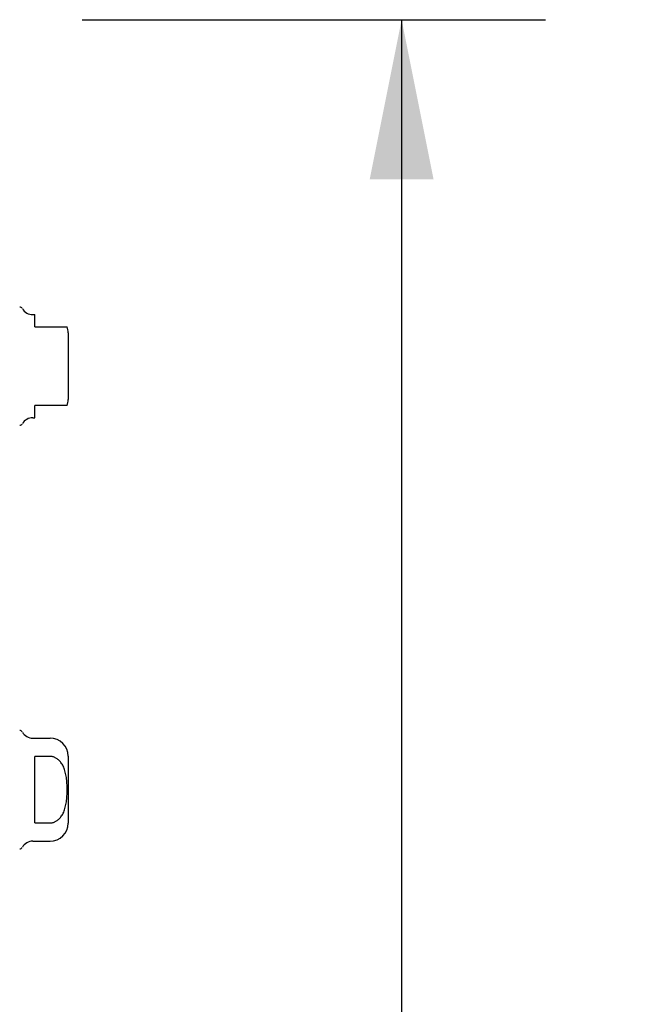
# Model space of a CAD drawing. Header units: inches. Extents: x 0 to 176, y 0 to 114.
# Tile 64 of 102: x 24.25 to 28.35, y 79.47 to 85.86. Entities that reach past the tile are written whole.
import ezdxf

# ---------------------------------------------------------------- set-up
doc = ezdxf.new("R2010")
doc.units = ezdxf.units.IN
doc.header["$LTSCALE"] = 9.696296
doc.header["$MEASUREMENT"] = 0
doc.layers.get('0').update_dxf_attribs({"linetype": 'CONTINUOUS'})
doc.layers.add('DIMENSIONS', color=7, linetype='CONTINUOUS')
doc.layers.add('DOOR_ASSEMBLY', color=7, linetype='CONTINUOUS')
doc.styles.get("Standard").update_dxf_attribs({"font": 'arial.ttf'})
doc.dimstyles.new('DIMSTYLE_1', dxfattribs={"dimtxt": 0.777778, "dimasz": 1.037037, "dimexe": 0.09, "dimexo": 0.07, "dimgap": 0.0375, "dimtad": 0, "dimtih": 1, "dimtoh": 1, "dimzin": 4, "dimdsep": 46, "dimtxsty": 'Standard', "dimblk": '_FILLED', "dimblk1": '_FILLED', "dimblk2": '_FILLED', "dimcen": 0.09, "dimazin": 1, "dimtfac": 1, "dimtdec": 3, "dimtofl": 0, "dimtmove": 0, "dimatfit": 3, "dimldrblk": '_FILLED', "dimfxl": 0, "dimtolj": 1, "dimtzin": 4, "dimarcsym": 0})

# ---------------------------------------------------------------- blocks, each defined once
blk = doc.blocks.new('_FILLED')
at = {"color": 0, "linetype": 'ByBlock'}
blk.add_solid([(0, 0), (-1, 0.2), (-1, -0.2)], dxfattribs=at)
blk = doc.blocks.new('*D12')
at = {"layer": 'DIMENSIONS', "color": 2, "linetype": 'Continuous'}
for p, q in [((24.6522, 85.8645), (27.6598, 85.8645)), ((26.7264, 85.8645), (26.7264, 57.4969)), ((26.7264, 26.3645), (26.7264, 54.7747)), ((24.6522, 26.3645), (27.6598, 26.3645))]:
    blk.add_line(p, q, dxfattribs=at)
at = {"layer": 'DIMENSIONS', "color": 2, "linetype": 'Continuous', "xscale": 1.037037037, "yscale": 1.037037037, "zscale": 1.037037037}
for p, rotation in [((26.7264, 85.8645), 90), ((26.7264, 26.3645), 270)]:
    blk.add_blockref('_FILLED', p, dxfattribs=dict(at, rotation=rotation))
at = {"layer": 'DIMENSIONS', "color": 2, "linetype": 'Continuous', "insert": (26.7264, 57.108), "char_height": 0.77778, "width": 3.255679, "attachment_point": 2, "line_spacing_factor": 0.9}
blk.add_mtext('59.50\\PDOOR', dxfattribs=at)

msp = doc.modelspace()

# ---------------------------------------------------------------- linework, layer by layer
at = {"layer": 'DOOR_ASSEMBLY', "color": 7, "linetype": 'Continuous'}
for p, q in [((24.3316, 83.9492), (24.3447, 83.9492)), ((24.3447, 83.8704), (24.3447, 83.9491)), ((24.3447, 83.8704), (24.5545, 83.8704)), ((24.5612, 83.831), (24.5612, 83.398)), ((24.3447, 83.2799), (24.3447, 83.3586)), ((24.5545, 83.3586), (24.3447, 83.3586)), ((24.3316, 83.2799), (24.3447, 83.2799)), ((24.3316, 81.1992), (24.4431, 81.1992)), ((24.3447, 80.6489), (24.3447, 81.0801)), ((24.4431, 81.0801), (24.3447, 81.0801)), ((24.5612, 81.081), (24.5612, 80.648)), ((24.3447, 80.6489), (24.4431, 80.6489)), ((24.3316, 80.5299), (24.4431, 80.5299))]:
    msp.add_line(p, q, dxfattribs=at)
msp.add_lwpolyline([(24.4431, 80.6489), (24.4475, 80.649), (24.4518, 80.6494), (24.4562, 80.65), (24.4605, 80.6509), (24.4648, 80.652), (24.4691, 80.6534), (24.4734, 80.655), (24.4777, 80.657), (24.4819, 80.6592), (24.4861, 80.6617), (24.4903, 80.6645), (24.4945, 80.6676), (24.4986, 80.671), (24.5026, 80.6748), (24.5066, 80.6789), (24.5105, 80.6834), (24.5144, 80.6883), (24.5182, 80.6936), (24.5219, 80.6994), (24.5254, 80.7056), (24.5288, 80.7122), (24.532, 80.7191), (24.535, 80.7264), (24.5377, 80.734), (24.5403, 80.7419), (24.5425, 80.7501), (24.5446, 80.7585), (24.5464, 80.7672), (24.5481, 80.7761), (24.5495, 80.7852), (24.5507, 80.7946), (24.5517, 80.8041), (24.5526, 80.8139), (24.5533, 80.8238), (24.5538, 80.8338), (24.5542, 80.8439), (24.5544, 80.8541), (24.5545, 80.8643), (24.5544, 80.8746), (24.5542, 80.8848), (24.5538, 80.8949), (24.5533, 80.9049), (24.5526, 80.9148), (24.5518, 80.9245), (24.5508, 80.9341), (24.5495, 80.9434), (24.5481, 80.9526), (24.5465, 80.9615), (24.5447, 80.9701), (24.5426, 80.9785), (24.5404, 80.9867), (24.5378, 80.9947), (24.5351, 81.0024), (24.5321, 81.0097), (24.5289, 81.0167), (24.5255, 81.0234), (24.5219, 81.0296), (24.5182, 81.0354), (24.5144, 81.0407), (24.5106, 81.0456), (24.5066, 81.0501), (24.5026, 81.0542), (24.4986, 81.058), (24.4945, 81.0614), (24.4903, 81.0645), (24.4861, 81.0673), (24.4819, 81.0698), (24.4777, 81.072), (24.4734, 81.074), (24.4691, 81.0756), (24.4648, 81.077), (24.4605, 81.0781), (24.4562, 81.079), (24.4518, 81.0796), (24.4475, 81.08), (24.4431, 81.0801)], dxfattribs=at)
for centre, radius, start, end in [((24.2463, 83.9787), 0.0197, 30, 90.11459), ((24.3316, 84.0279), 0.0787, 210, 270), ((24.4431, 83.831), 0.1181, 0, 19.4747), ((24.4431, 83.398), 0.1181, 340.52145, 360), ((24.3316, 83.2011), 0.0787, 90, 150), ((24.2463, 83.2503), 0.0197, 269.88541, 330), ((24.2463, 81.2287), 0.0197, 30, 90.11459), ((24.3316, 81.2779), 0.0787, 210, 270), ((24.4431, 81.081), 0.1181, 0, 90), ((24.4431, 80.648), 0.1181, 270, 360), ((24.3316, 80.4511), 0.0787, 90, 150), ((24.2463, 80.5003), 0.0197, 269.88541, 330)]:
    msp.add_arc(centre, radius, start, end, dxfattribs=at)

# ---------------------------------------------------------------- dimensions: what is measured, and where the dimension line sits
at = {"layer": 'DIMENSIONS', "color": 2, "linetype": 'Continuous'}
dim = msp.add_linear_dim(base=(26.7264, 26.3645), p1=(24.5822, 85.8645), p2=(24.5822, 26.3645), angle=270, text='<>\\PDOOR', dimstyle='DIMSTYLE_1', dxfattribs=at)
dim.commit()
dim.dimension.update_dxf_attribs({"geometry": '*D12', "text_midpoint": (26.7264, 56.1358), "dimtype": 160})

doc.saveas('drawing.dxf')
